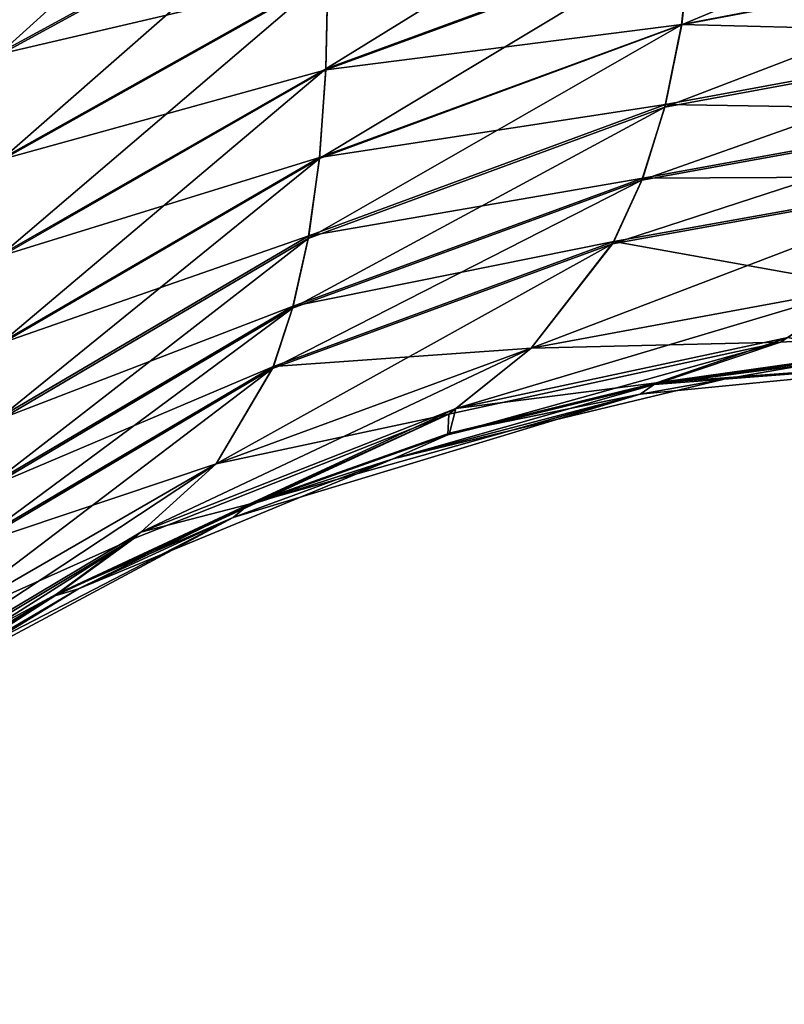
# Model space of a CAD drawing. Header units: metres. Extents: x -59 to 28, y 0 to 1740.
# Tile 64 of 112: x -29.533 to -29.357, y 1657.55 to 1657.777. Entities that reach past the tile are written whole.
import ezdxf

# ---------------------------------------------------------------- set-up
doc = ezdxf.new("R2010")
doc.units = ezdxf.units.M

msp = doc.modelspace()

# ---------------------------------------------------------------- linework, layer by layer
at = {"layer": 'ELYT3PV170'}
for points in [[(-29.538496, 1657.796509, 825.894775), (-29.537453, 1657.769409, 825.873718), (-29.464437, 1657.835571, 825.852356)], [(-29.464437, 1657.835571, 674.147644), (-29.537453, 1657.769409, 674.126282), (-29.538496, 1657.796509, 674.105225)], [(-29.537453, 1657.769409, 825.873718), (-29.462915, 1657.810059, 825.831787), (-29.464437, 1657.835571, 825.852356)], [(-29.462915, 1657.810059, 674.168213), (-29.537453, 1657.769409, 674.126282), (-29.464437, 1657.835571, 674.147644)], [(-29.46241, 1657.786865, 825.809937), (-29.462866, 1657.765381, 825.786377), (-29.377974, 1657.817871, 825.77948)], [(-29.462866, 1657.765381, 825.786377), (-29.378662, 1657.796387, 825.755981), (-29.377974, 1657.817871, 825.77948)], [(-29.46241, 1657.786865, 674.190063), (-29.377974, 1657.817871, 674.22052), (-29.462866, 1657.765381, 674.213623)], [(-29.462866, 1657.765381, 674.213623), (-29.377974, 1657.817871, 674.22052), (-29.378662, 1657.796387, 674.244019)], [(-29.378662, 1657.796387, 825.755981), (-29.380938, 1657.775513, 825.729675), (-29.287817, 1657.814453, 825.736267)], [(-29.380938, 1657.775513, 825.729675), (-29.291039, 1657.792603, 825.708801), (-29.287817, 1657.814453, 825.736267)], [(-29.378662, 1657.796387, 674.244019), (-29.287817, 1657.814453, 674.263733), (-29.380938, 1657.775513, 674.270325)], [(-29.380938, 1657.775513, 674.270325), (-29.287817, 1657.814453, 674.263733), (-29.291039, 1657.792603, 674.291199)], [(-29.537441, 1657.768921, 814.126648), (-29.538509, 1657.796753, 814.105042), (-29.4629, 1657.809692, 814.168579)], [(-29.4629, 1657.809692, 685.831421), (-29.538509, 1657.796753, 685.894958), (-29.537441, 1657.768921, 685.873352)], [(-29.537453, 1657.769409, 825.873718), (-29.537102, 1657.744995, 825.851013), (-29.462915, 1657.810059, 825.831787)], [(-29.462915, 1657.810059, 674.168213), (-29.537102, 1657.744995, 674.148987), (-29.537453, 1657.769409, 674.126282)], [(-29.537441, 1657.768921, 814.126648), (-29.4629, 1657.809692, 814.168579), (-29.46241, 1657.786499, 814.19043)], [(-29.537441, 1657.768921, 685.873352), (-29.46241, 1657.786499, 685.80957), (-29.4629, 1657.809692, 685.831421)], [(-29.537102, 1657.744995, 825.851013), (-29.46241, 1657.786865, 825.809937), (-29.462915, 1657.810059, 825.831787)], [(-29.46241, 1657.786865, 674.190063), (-29.537102, 1657.744995, 674.148987), (-29.462915, 1657.810059, 674.168213)], [(-29.462866, 1657.765381, 825.786377), (-29.464384, 1657.744751, 825.759766), (-29.378662, 1657.796387, 825.755981)], [(-29.464384, 1657.744751, 825.759766), (-29.380938, 1657.775513, 825.729675), (-29.378662, 1657.796387, 825.755981)], [(-29.462866, 1657.765381, 674.213623), (-29.378662, 1657.796387, 674.244019), (-29.464384, 1657.744751, 674.240234)], [(-29.464384, 1657.744751, 674.240234), (-29.378662, 1657.796387, 674.244019), (-29.380938, 1657.775513, 674.270325)], [(-29.462881, 1657.765137, 814.213989), (-29.46241, 1657.786499, 814.19043), (-29.378683, 1657.796021, 814.244385)], [(-29.462881, 1657.765137, 814.213989), (-29.378683, 1657.796021, 814.244385), (-29.380907, 1657.775635, 814.270081)], [(-29.378683, 1657.796021, 685.755615), (-29.46241, 1657.786499, 685.80957), (-29.462881, 1657.765137, 685.786011)], [(-29.378683, 1657.796021, 685.755615), (-29.462881, 1657.765137, 685.786011), (-29.380907, 1657.775635, 685.729919)], [(-29.380907, 1657.775635, 814.270081), (-29.378683, 1657.796021, 814.244385), (-29.290997, 1657.792847, 814.290894)], [(-29.290997, 1657.792847, 685.709106), (-29.378683, 1657.796021, 685.755615), (-29.380907, 1657.775635, 685.729919)], [(-29.380938, 1657.775513, 825.729675), (-29.384768, 1657.756592, 825.701965), (-29.291039, 1657.792603, 825.708801)], [(-29.384768, 1657.756592, 825.701965), (-29.296429, 1657.772827, 825.680115), (-29.291039, 1657.792603, 825.708801)], [(-29.380938, 1657.775513, 674.270325), (-29.291039, 1657.792603, 674.291199), (-29.384768, 1657.756592, 674.298035)], [(-29.384768, 1657.756592, 674.298035), (-29.291039, 1657.792603, 674.291199), (-29.296429, 1657.772827, 674.319885)], [(-29.380907, 1657.775635, 814.270081), (-29.290997, 1657.792847, 814.290894), (-29.296207, 1657.773438, 814.318909)], [(-29.380907, 1657.775635, 685.729919), (-29.296207, 1657.773438, 685.681091), (-29.290997, 1657.792847, 685.709106)], [(-29.537102, 1657.744629, 814.149353), (-29.537441, 1657.768921, 814.126648), (-29.46241, 1657.786499, 814.19043)], [(-29.46241, 1657.786499, 685.80957), (-29.537441, 1657.768921, 685.873352), (-29.537102, 1657.744629, 685.850647)], [(-29.537102, 1657.744995, 825.851013), (-29.537407, 1657.722778, 825.826294), (-29.46241, 1657.786865, 825.809937)], [(-29.537407, 1657.722778, 825.826294), (-29.462866, 1657.765381, 825.786377), (-29.46241, 1657.786865, 825.809937)], [(-29.46241, 1657.786865, 674.190063), (-29.537407, 1657.722778, 674.173706), (-29.537102, 1657.744995, 674.148987)], [(-29.537407, 1657.722778, 674.173706), (-29.46241, 1657.786865, 674.190063), (-29.462866, 1657.765381, 674.213623)], [(-29.537102, 1657.744629, 814.149353), (-29.46241, 1657.786499, 814.19043), (-29.462881, 1657.765137, 814.213989)], [(-29.46241, 1657.786499, 685.80957), (-29.537102, 1657.744629, 685.850647), (-29.462881, 1657.765137, 685.786011)], [(-29.464384, 1657.744751, 825.759766), (-29.466959, 1657.726318, 825.731567), (-29.380938, 1657.775513, 825.729675)], [(-29.466959, 1657.726318, 825.731567), (-29.384768, 1657.756592, 825.701965), (-29.380938, 1657.775513, 825.729675)], [(-29.464384, 1657.744751, 674.240234), (-29.380938, 1657.775513, 674.270325), (-29.466959, 1657.726318, 674.268433)], [(-29.466959, 1657.726318, 674.268433), (-29.380938, 1657.775513, 674.270325), (-29.384768, 1657.756592, 674.298035)], [(-29.464365, 1657.744995, 814.239929), (-29.462881, 1657.765137, 814.213989), (-29.380907, 1657.775635, 814.270081)], [(-29.464365, 1657.744995, 814.239929), (-29.380907, 1657.775635, 814.270081), (-29.384609, 1657.757202, 814.297058)], [(-29.380907, 1657.775635, 685.729919), (-29.462881, 1657.765137, 685.786011), (-29.464365, 1657.744995, 685.760071)], [(-29.464365, 1657.744995, 685.760071), (-29.384609, 1657.757202, 685.702942), (-29.380907, 1657.775635, 685.729919)], [(-29.384609, 1657.757202, 814.297058), (-29.380907, 1657.775635, 814.270081), (-29.296207, 1657.773438, 814.318909)], [(-29.384609, 1657.757202, 685.702942), (-29.296207, 1657.773438, 685.681091), (-29.380907, 1657.775635, 685.729919)], [(-29.384768, 1657.756592, 825.701965), (-29.390089, 1657.739746, 825.673035), (-29.296429, 1657.772827, 825.680115)], [(-29.390089, 1657.739746, 825.673035), (-29.303865, 1657.755371, 825.65033), (-29.296429, 1657.772827, 825.680115)], [(-29.384768, 1657.756592, 674.298035), (-29.296429, 1657.772827, 674.319885), (-29.390089, 1657.739746, 674.326965)], [(-29.390089, 1657.739746, 674.326965), (-29.296429, 1657.772827, 674.319885), (-29.303865, 1657.755371, 674.34967)], [(-29.384609, 1657.757202, 814.297058), (-29.296207, 1657.773438, 814.318909), (-29.30357, 1657.755859, 814.348633)], [(-29.384609, 1657.757202, 685.702942), (-29.30357, 1657.755859, 685.651367), (-29.296207, 1657.773438, 685.681091)], [(-29.537407, 1657.722778, 825.826294), (-29.538439, 1657.70166, 825.798035), (-29.462866, 1657.765381, 825.786377)], [(-29.538439, 1657.70166, 825.798035), (-29.464384, 1657.744751, 825.759766), (-29.462866, 1657.765381, 825.786377)], [(-29.462866, 1657.765381, 674.213623), (-29.538439, 1657.70166, 674.201965), (-29.537407, 1657.722778, 674.173706)], [(-29.538439, 1657.70166, 674.201965), (-29.462866, 1657.765381, 674.213623), (-29.464384, 1657.744751, 674.240234)], [(-29.537416, 1657.722412, 814.174133), (-29.537102, 1657.744629, 814.149353), (-29.462881, 1657.765137, 814.213989)], [(-29.537416, 1657.722412, 814.174133), (-29.462881, 1657.765137, 814.213989), (-29.464365, 1657.744995, 814.239929)], [(-29.462881, 1657.765137, 685.786011), (-29.537102, 1657.744629, 685.850647), (-29.537416, 1657.722412, 685.825867)], [(-29.462881, 1657.765137, 685.786011), (-29.537416, 1657.722412, 685.825867), (-29.464365, 1657.744995, 685.760071)], [(-29.466959, 1657.726318, 825.731567), (-29.470564, 1657.710205, 825.702026), (-29.384768, 1657.756592, 825.701965)], [(-29.470564, 1657.710205, 825.702026), (-29.390089, 1657.739746, 825.673035), (-29.384768, 1657.756592, 825.701965)], [(-29.466959, 1657.726318, 674.268433), (-29.384768, 1657.756592, 674.298035), (-29.470564, 1657.710205, 674.297974)], [(-29.470564, 1657.710205, 674.297974), (-29.384768, 1657.756592, 674.298035), (-29.390089, 1657.739746, 674.326965)], [(-29.466852, 1657.726929, 814.267395), (-29.464365, 1657.744995, 814.239929), (-29.384609, 1657.757202, 814.297058)], [(-29.466852, 1657.726929, 814.267395), (-29.384609, 1657.757202, 814.297058), (-29.389877, 1657.740234, 814.325928)], [(-29.466852, 1657.726929, 685.732605), (-29.384609, 1657.757202, 685.702942), (-29.464365, 1657.744995, 685.760071)], [(-29.466852, 1657.726929, 685.732605), (-29.389877, 1657.740234, 685.674072), (-29.384609, 1657.757202, 685.702942)], [(-29.389877, 1657.740234, 814.325928), (-29.384609, 1657.757202, 814.297058), (-29.30357, 1657.755859, 814.348633)], [(-29.389877, 1657.740234, 685.674072), (-29.30357, 1657.755859, 685.651367), (-29.384609, 1657.757202, 685.702942)], [(-29.390089, 1657.739746, 825.673035), (-29.396828, 1657.725098, 825.643066), (-29.303865, 1657.755371, 825.65033)], [(-29.396828, 1657.725098, 825.643066), (-29.313204, 1657.740112, 825.61969), (-29.303865, 1657.755371, 825.65033)], [(-29.390089, 1657.739746, 674.326965), (-29.303865, 1657.755371, 674.34967), (-29.396828, 1657.725098, 674.356934)], [(-29.396828, 1657.725098, 674.356934), (-29.303865, 1657.755371, 674.34967), (-29.313204, 1657.740112, 674.38031)], [(-29.389877, 1657.740234, 814.325928), (-29.30357, 1657.755859, 814.348633), (-29.312838, 1657.740601, 814.379211)], [(-29.389877, 1657.740234, 685.674072), (-29.312838, 1657.740601, 685.620789), (-29.30357, 1657.755859, 685.651367)], [(-29.538425, 1657.701904, 814.20166), (-29.537416, 1657.722412, 814.174133), (-29.464365, 1657.744995, 814.239929)], [(-29.538425, 1657.701904, 814.20166), (-29.464365, 1657.744995, 814.239929), (-29.466852, 1657.726929, 814.267395)], [(-29.464365, 1657.744995, 685.760071), (-29.537416, 1657.722412, 685.825867), (-29.538425, 1657.701904, 685.79834)], [(-29.538425, 1657.701904, 685.79834), (-29.466852, 1657.726929, 685.732605), (-29.464365, 1657.744995, 685.760071)], [(-29.538439, 1657.70166, 825.798035), (-29.540192, 1657.683228, 825.768005), (-29.464384, 1657.744751, 825.759766)], [(-29.540192, 1657.683228, 825.768005), (-29.466959, 1657.726318, 825.731567), (-29.464384, 1657.744751, 825.759766)], [(-29.464384, 1657.744751, 674.240234), (-29.540192, 1657.683228, 674.231995), (-29.538439, 1657.70166, 674.201965)], [(-29.540192, 1657.683228, 674.231995), (-29.464384, 1657.744751, 674.240234), (-29.466959, 1657.726318, 674.268433)], [(-29.312838, 1657.740601, 814.379211), (-29.338762, 1657.71521, 814.447449), (-29.396563, 1657.725586, 814.355835)], [(-29.396563, 1657.725586, 814.355835), (-29.389877, 1657.740234, 814.325928), (-29.312838, 1657.740601, 814.379211)], [(-29.396563, 1657.725586, 685.644165), (-29.338762, 1657.71521, 685.552551), (-29.312838, 1657.740601, 685.620789)], [(-29.396563, 1657.725586, 685.644165), (-29.312838, 1657.740601, 685.620789), (-29.389877, 1657.740234, 685.674072)], [(-29.470564, 1657.710205, 825.702026), (-29.475174, 1657.696289, 825.671326), (-29.390089, 1657.739746, 825.673035)], [(-29.475174, 1657.696289, 825.671326), (-29.396828, 1657.725098, 825.643066), (-29.390089, 1657.739746, 825.673035)], [(-29.470564, 1657.710205, 674.297974), (-29.390089, 1657.739746, 674.326965), (-29.475174, 1657.696289, 674.328674)], [(-29.475174, 1657.696289, 674.328674), (-29.390089, 1657.739746, 674.326965), (-29.396828, 1657.725098, 674.356934)], [(-29.470421, 1657.710693, 814.296875), (-29.466852, 1657.726929, 814.267395), (-29.389877, 1657.740234, 814.325928)], [(-29.470421, 1657.710693, 814.296875), (-29.389877, 1657.740234, 814.325928), (-29.396563, 1657.725586, 814.355835)], [(-29.470421, 1657.710693, 685.703125), (-29.389877, 1657.740234, 685.674072), (-29.466852, 1657.726929, 685.732605)], [(-29.470421, 1657.710693, 685.703125), (-29.396563, 1657.725586, 685.644165), (-29.389877, 1657.740234, 685.674072)], [(-29.396828, 1657.725098, 825.643066), (-29.41556, 1657.70105, 825.576538), (-29.313204, 1657.740112, 825.61969)], [(-29.41556, 1657.70105, 825.576538), (-29.338762, 1657.71521, 825.552551), (-29.313204, 1657.740112, 825.61969)], [(-29.396828, 1657.725098, 674.356934), (-29.313204, 1657.740112, 674.38031), (-29.41556, 1657.70105, 674.423462)], [(-29.41556, 1657.70105, 674.423462), (-29.313204, 1657.740112, 674.38031), (-29.338762, 1657.71521, 674.447449)], [(-29.540119, 1657.683838, 814.230957), (-29.538425, 1657.701904, 814.20166), (-29.466852, 1657.726929, 814.267395)], [(-29.540119, 1657.683838, 814.230957), (-29.466852, 1657.726929, 814.267395), (-29.470421, 1657.710693, 814.296875)], [(-29.466852, 1657.726929, 685.732605), (-29.538425, 1657.701904, 685.79834), (-29.540119, 1657.683838, 685.769043)], [(-29.540119, 1657.683838, 685.769043), (-29.470421, 1657.710693, 685.703125), (-29.466852, 1657.726929, 685.732605)], [(-29.540192, 1657.683228, 825.768005), (-29.542654, 1657.667603, 825.736389), (-29.466959, 1657.726318, 825.731567)], [(-29.542654, 1657.667603, 825.736389), (-29.470564, 1657.710205, 825.702026), (-29.466959, 1657.726318, 825.731567)], [(-29.466959, 1657.726318, 674.268433), (-29.542654, 1657.667603, 674.263611), (-29.540192, 1657.683228, 674.231995)], [(-29.542654, 1657.667603, 674.263611), (-29.466959, 1657.726318, 674.268433), (-29.470564, 1657.710205, 674.297974)], [(-29.475174, 1657.696289, 825.671326), (-29.488199, 1657.674316, 825.602722), (-29.396828, 1657.725098, 825.643066)], [(-29.488199, 1657.674316, 825.602722), (-29.41556, 1657.70105, 825.576538), (-29.396828, 1657.725098, 825.643066)], [(-29.475174, 1657.696289, 674.328674), (-29.396828, 1657.725098, 674.356934), (-29.488199, 1657.674316, 674.397278)], [(-29.488199, 1657.674316, 674.397278), (-29.396828, 1657.725098, 674.356934), (-29.41556, 1657.70105, 674.423462)], [(-29.396563, 1657.725586, 814.355835), (-29.41556, 1657.70105, 814.423462), (-29.474991, 1657.696777, 814.327576)], [(-29.474991, 1657.696777, 814.327576), (-29.470421, 1657.710693, 814.296875), (-29.396563, 1657.725586, 814.355835)], [(-29.474991, 1657.696777, 685.672424), (-29.41556, 1657.70105, 685.576538), (-29.396563, 1657.725586, 685.644165)], [(-29.474991, 1657.696777, 685.672424), (-29.396563, 1657.725586, 685.644165), (-29.470421, 1657.710693, 685.703125)], [(-29.338762, 1657.71521, 814.447449), (-29.41556, 1657.70105, 814.423462), (-29.396563, 1657.725586, 814.355835)], [(-29.41556, 1657.70105, 685.576538), (-29.338762, 1657.71521, 685.552551), (-29.396563, 1657.725586, 685.644165)], [(-29.432945, 1657.687134, 814.479065), (-29.338762, 1657.71521, 814.447449), (-29.356424, 1657.703491, 814.495361)], [(-29.338762, 1657.71521, 814.447449), (-29.432945, 1657.687134, 814.479065), (-29.41556, 1657.70105, 814.423462)], [(-29.356424, 1657.703491, 685.504639), (-29.338762, 1657.71521, 685.552551), (-29.432945, 1657.687134, 685.520935)], [(-29.338762, 1657.71521, 685.552551), (-29.41556, 1657.70105, 685.576538), (-29.432945, 1657.687134, 685.520935)], [(-29.41556, 1657.70105, 825.576538), (-29.358101, 1657.702393, 825.498779), (-29.338762, 1657.71521, 825.552551)], [(-29.41556, 1657.70105, 674.423462), (-29.338762, 1657.71521, 674.447449), (-29.358101, 1657.702393, 674.501221)], [(-29.358101, 1657.702393, 825.498779), (-29.27961, 1657.706665, 825.485168), (-29.338762, 1657.71521, 825.552551)], [(-29.358101, 1657.702393, 674.501221), (-29.338762, 1657.71521, 674.447449), (-29.27961, 1657.706665, 674.514832)], [(-29.542654, 1657.667603, 825.736389), (-29.545807, 1657.654541, 825.703552), (-29.470564, 1657.710205, 825.702026)], [(-29.545807, 1657.654541, 825.703552), (-29.475174, 1657.696289, 825.671326), (-29.470564, 1657.710205, 825.702026)], [(-29.470564, 1657.710205, 674.297974), (-29.545807, 1657.654541, 674.296448), (-29.542654, 1657.667603, 674.263611)], [(-29.545807, 1657.654541, 674.296448), (-29.470564, 1657.710205, 674.297974), (-29.475174, 1657.696289, 674.328674)], [(-29.542557, 1657.668091, 814.262451), (-29.540119, 1657.683838, 814.230957), (-29.470421, 1657.710693, 814.296875)], [(-29.542557, 1657.668091, 814.262451), (-29.470421, 1657.710693, 814.296875), (-29.474991, 1657.696777, 814.327576)], [(-29.470421, 1657.710693, 685.703125), (-29.540119, 1657.683838, 685.769043), (-29.542557, 1657.668091, 685.737549)], [(-29.542557, 1657.668091, 685.737549), (-29.474991, 1657.696777, 685.672424), (-29.470421, 1657.710693, 685.703125)], [(-29.358101, 1657.702393, 825.498779), (-29.387161, 1657.692627, 825.453674), (-29.27961, 1657.706665, 825.485168)], [(-29.387161, 1657.692627, 825.453674), (-29.338585, 1657.699585, 825.449097), (-29.27961, 1657.706665, 825.485168)], [(-29.358101, 1657.702393, 674.501221), (-29.27961, 1657.706665, 674.514832), (-29.387161, 1657.692627, 674.546326)], [(-29.27961, 1657.706665, 674.514832), (-29.338585, 1657.699585, 674.550903), (-29.387161, 1657.692627, 674.546326)], [(-29.387161, 1657.692627, 825.453674), (-29.358101, 1657.702393, 825.498779), (-29.43479, 1657.68103, 825.458496)], [(-29.358101, 1657.702393, 825.498779), (-29.434595, 1657.685791, 825.514099), (-29.43479, 1657.68103, 825.458496)], [(-29.387161, 1657.692627, 674.546326), (-29.43479, 1657.68103, 674.541504), (-29.358101, 1657.702393, 674.501221)], [(-29.43479, 1657.68103, 674.541504), (-29.434595, 1657.685791, 674.485901), (-29.358101, 1657.702393, 674.501221)], [(-29.434595, 1657.685791, 825.514099), (-29.358101, 1657.702393, 825.498779), (-29.41556, 1657.70105, 825.576538)], [(-29.434595, 1657.685791, 674.485901), (-29.41556, 1657.70105, 674.423462), (-29.358101, 1657.702393, 674.501221)], [(-29.386734, 1657.692993, 814.543213), (-29.432945, 1657.687134, 814.479065), (-29.356424, 1657.703491, 814.495361)], [(-29.356424, 1657.703491, 685.504639), (-29.432945, 1657.687134, 685.520935), (-29.386734, 1657.692993, 685.456787)], [(-29.386734, 1657.692993, 814.543213), (-29.356424, 1657.703491, 814.495361), (-29.338152, 1657.699829, 814.548035)], [(-29.386734, 1657.692993, 685.456787), (-29.338152, 1657.699829, 685.451965), (-29.356424, 1657.703491, 685.504639)], [(-29.432945, 1657.687134, 814.479065), (-29.505501, 1657.658569, 814.461365), (-29.41556, 1657.70105, 814.423462)], [(-29.41556, 1657.70105, 814.423462), (-29.505501, 1657.658569, 814.461365), (-29.488199, 1657.674316, 814.397278)], [(-29.432945, 1657.687134, 685.520935), (-29.41556, 1657.70105, 685.576538), (-29.505501, 1657.658569, 685.538635)], [(-29.41556, 1657.70105, 685.576538), (-29.488199, 1657.674316, 685.602722), (-29.505501, 1657.658569, 685.538635)], [(-29.488199, 1657.674316, 825.602722), (-29.434595, 1657.685791, 825.514099), (-29.41556, 1657.70105, 825.576538)], [(-29.41556, 1657.70105, 814.423462), (-29.488199, 1657.674316, 814.397278), (-29.474991, 1657.696777, 814.327576)], [(-29.488199, 1657.674316, 685.602722), (-29.41556, 1657.70105, 685.576538), (-29.474991, 1657.696777, 685.672424)], [(-29.488199, 1657.674316, 674.397278), (-29.41556, 1657.70105, 674.423462), (-29.434595, 1657.685791, 674.485901)], [(-29.390438, 1657.69043, 814.596069), (-29.292892, 1657.699951, 814.596069), (-29.371111, 1657.693848, 825.403931)], [(-29.390438, 1657.69043, 814.596069), (-29.386734, 1657.692993, 814.543213), (-29.292892, 1657.699951, 814.596069)], [(-29.371111, 1657.693848, 674.596069), (-29.292892, 1657.699951, 674.596069), (-29.390438, 1657.69043, 685.403931)], [(-29.390438, 1657.69043, 685.403931), (-29.292892, 1657.699951, 674.596069), (-29.292892, 1657.699951, 685.403931)], [(-29.390438, 1657.69043, 685.403931), (-29.292892, 1657.699951, 685.403931), (-29.386734, 1657.692993, 685.456787)], [(-29.387161, 1657.692627, 825.453674), (-29.371111, 1657.693848, 825.403931), (-29.338585, 1657.699585, 825.449097)], [(-29.387161, 1657.692627, 674.546326), (-29.338585, 1657.699585, 674.550903), (-29.371111, 1657.693848, 674.596069)], [(-29.386734, 1657.692993, 814.543213), (-29.338152, 1657.699829, 814.548035), (-29.292892, 1657.699951, 814.596069)], [(-29.292892, 1657.699951, 685.403931), (-29.338152, 1657.699829, 685.451965), (-29.386734, 1657.692993, 685.456787)], [(-29.371111, 1657.693848, 825.403931), (-29.292892, 1657.699951, 825.403931), (-29.338585, 1657.699585, 825.449097)], [(-29.371111, 1657.693848, 825.403931), (-29.292892, 1657.699951, 814.596069), (-29.292892, 1657.699951, 825.403931)], [(-29.338585, 1657.699585, 674.550903), (-29.292892, 1657.699951, 674.596069), (-29.371111, 1657.693848, 674.596069)], [(-29.545807, 1657.654541, 825.703552), (-29.554743, 1657.635864, 825.630371), (-29.475174, 1657.696289, 825.671326)], [(-29.554743, 1657.635864, 825.630371), (-29.488199, 1657.674316, 825.602722), (-29.475174, 1657.696289, 825.671326)], [(-29.475174, 1657.696289, 674.328674), (-29.554743, 1657.635864, 674.369629), (-29.545807, 1657.654541, 674.296448)], [(-29.554743, 1657.635864, 674.369629), (-29.475174, 1657.696289, 674.328674), (-29.488199, 1657.674316, 674.397278)], [(-29.474991, 1657.696777, 814.327576), (-29.488199, 1657.674316, 814.397278), (-29.545683, 1657.655029, 814.295227)], [(-29.545683, 1657.655029, 814.295227), (-29.542557, 1657.668091, 814.262451), (-29.474991, 1657.696777, 814.327576)], [(-29.545683, 1657.655029, 685.704773), (-29.488199, 1657.674316, 685.602722), (-29.474991, 1657.696777, 685.672424)], [(-29.474991, 1657.696777, 685.672424), (-29.542557, 1657.668091, 685.737549), (-29.545683, 1657.655029, 685.704773)], [(-29.371111, 1657.693848, 825.403931), (-29.387161, 1657.692627, 825.453674), (-29.447401, 1657.675537, 825.403931)], [(-29.447401, 1657.675537, 825.403931), (-29.390438, 1657.69043, 814.596069), (-29.371111, 1657.693848, 825.403931)], [(-29.371111, 1657.693848, 674.596069), (-29.447401, 1657.675537, 674.596069), (-29.387161, 1657.692627, 674.546326)], [(-29.447401, 1657.675537, 674.596069), (-29.371111, 1657.693848, 674.596069), (-29.390438, 1657.69043, 685.403931)], [(-29.387161, 1657.692627, 825.453674), (-29.43479, 1657.68103, 825.458496), (-29.447401, 1657.675537, 825.403931)], [(-29.447401, 1657.675537, 674.596069), (-29.43479, 1657.68103, 674.541504), (-29.387161, 1657.692627, 674.546326)], [(-29.390438, 1657.69043, 814.596069), (-29.434366, 1657.681396, 814.538025), (-29.386734, 1657.692993, 814.543213)], [(-29.434366, 1657.681396, 814.538025), (-29.432945, 1657.687134, 814.479065), (-29.386734, 1657.692993, 814.543213)], [(-29.432945, 1657.687134, 685.520935), (-29.434366, 1657.681396, 685.461975), (-29.386734, 1657.692993, 685.456787)], [(-29.386734, 1657.692993, 685.456787), (-29.434366, 1657.681396, 685.461975), (-29.390438, 1657.69043, 685.403931)], [(-29.390438, 1657.69043, 814.596069), (-29.447401, 1657.675537, 825.403931), (-29.484236, 1657.661987, 814.596069)], [(-29.480585, 1657.665039, 814.532593), (-29.390438, 1657.69043, 814.596069), (-29.484236, 1657.661987, 814.596069)], [(-29.484236, 1657.661987, 685.403931), (-29.447401, 1657.675537, 674.596069), (-29.390438, 1657.69043, 685.403931)], [(-29.484236, 1657.661987, 685.403931), (-29.390438, 1657.69043, 685.403931), (-29.480585, 1657.665039, 685.467407)], [(-29.434366, 1657.681396, 814.538025), (-29.390438, 1657.69043, 814.596069), (-29.480585, 1657.665039, 814.532593)], [(-29.390438, 1657.69043, 685.403931), (-29.434366, 1657.681396, 685.461975), (-29.480585, 1657.665039, 685.467407)], [(-29.507143, 1657.657104, 825.530762), (-29.525364, 1657.643921, 825.468994), (-29.434595, 1657.685791, 825.514099)], [(-29.525364, 1657.643921, 825.468994), (-29.481007, 1657.664673, 825.463684), (-29.434595, 1657.685791, 825.514099)], [(-29.507143, 1657.657104, 674.469238), (-29.434595, 1657.685791, 674.485901), (-29.525364, 1657.643921, 674.531006)], [(-29.434595, 1657.685791, 674.485901), (-29.481007, 1657.664673, 674.536316), (-29.525364, 1657.643921, 674.531006)], [(-29.507143, 1657.657104, 825.530762), (-29.434595, 1657.685791, 825.514099), (-29.488199, 1657.674316, 825.602722)], [(-29.507143, 1657.657104, 674.469238), (-29.488199, 1657.674316, 674.397278), (-29.434595, 1657.685791, 674.485901)], [(-29.480585, 1657.665039, 814.532593), (-29.505501, 1657.658569, 814.461365), (-29.432945, 1657.687134, 814.479065)], [(-29.432945, 1657.687134, 685.520935), (-29.505501, 1657.658569, 685.538635), (-29.480585, 1657.665039, 685.467407)], [(-29.43479, 1657.68103, 825.458496), (-29.434595, 1657.685791, 825.514099), (-29.481007, 1657.664673, 825.463684)], [(-29.43479, 1657.68103, 674.541504), (-29.481007, 1657.664673, 674.536316), (-29.434595, 1657.685791, 674.485901)], [(-29.432945, 1657.687134, 814.479065), (-29.434366, 1657.681396, 814.538025), (-29.480585, 1657.665039, 814.532593)], [(-29.480585, 1657.665039, 685.467407), (-29.434366, 1657.681396, 685.461975), (-29.432945, 1657.687134, 685.520935)], [(-29.447401, 1657.675537, 825.403931), (-29.43479, 1657.68103, 825.458496), (-29.481007, 1657.664673, 825.463684)], [(-29.481007, 1657.664673, 674.536316), (-29.43479, 1657.68103, 674.541504), (-29.447401, 1657.675537, 674.596069)], [(-29.519888, 1657.645508, 825.403931), (-29.447401, 1657.675537, 825.403931), (-29.481007, 1657.664673, 825.463684)], [(-29.447401, 1657.675537, 825.403931), (-29.519888, 1657.645508, 825.403931), (-29.484236, 1657.661987, 814.596069)], [(-29.481007, 1657.664673, 674.536316), (-29.447401, 1657.675537, 674.596069), (-29.519888, 1657.645508, 674.596069)], [(-29.447401, 1657.675537, 674.596069), (-29.484236, 1657.661987, 685.403931), (-29.519888, 1657.645508, 674.596069)], [(-29.505501, 1657.658569, 814.461365), (-29.572239, 1657.618774, 814.442688), (-29.488199, 1657.674316, 814.397278)], [(-29.488199, 1657.674316, 814.397278), (-29.572239, 1657.618774, 814.442688), (-29.554743, 1657.635864, 814.369629)], [(-29.505501, 1657.658569, 685.538635), (-29.488199, 1657.674316, 685.602722), (-29.572239, 1657.618774, 685.557312)], [(-29.488199, 1657.674316, 685.602722), (-29.554743, 1657.635864, 685.630371), (-29.572239, 1657.618774, 685.557312)], [(-29.554743, 1657.635864, 825.630371), (-29.507143, 1657.657104, 825.530762), (-29.488199, 1657.674316, 825.602722)], [(-29.488199, 1657.674316, 814.397278), (-29.554743, 1657.635864, 814.369629), (-29.545683, 1657.655029, 814.295227)], [(-29.554743, 1657.635864, 685.630371), (-29.488199, 1657.674316, 685.602722), (-29.545683, 1657.655029, 685.704773)], [(-29.554743, 1657.635864, 674.369629), (-29.488199, 1657.674316, 674.397278), (-29.507143, 1657.657104, 674.469238)], [(-29.525364, 1657.643921, 825.468994), (-29.519888, 1657.645508, 825.403931), (-29.481007, 1657.664673, 825.463684)], [(-29.525364, 1657.643921, 674.531006), (-29.481007, 1657.664673, 674.536316), (-29.519888, 1657.645508, 674.596069)], [(-29.484236, 1657.661987, 814.596069), (-29.524942, 1657.644287, 814.526855), (-29.480585, 1657.665039, 814.532593)], [(-29.524942, 1657.644287, 814.526855), (-29.505501, 1657.658569, 814.461365), (-29.480585, 1657.665039, 814.532593)], [(-29.505501, 1657.658569, 685.538635), (-29.524942, 1657.644287, 685.473145), (-29.480585, 1657.665039, 685.467407)], [(-29.480585, 1657.665039, 685.467407), (-29.524942, 1657.644287, 685.473145), (-29.484236, 1657.661987, 685.403931)], [(-29.484236, 1657.661987, 814.596069), (-29.519888, 1657.645508, 825.403931), (-29.570679, 1657.615723, 814.596069)], [(-29.570679, 1657.615723, 814.596069), (-29.567007, 1657.619263, 814.520996), (-29.484236, 1657.661987, 814.596069)], [(-29.519888, 1657.645508, 674.596069), (-29.484236, 1657.661987, 685.403931), (-29.570679, 1657.615723, 685.403931)], [(-29.570679, 1657.615723, 685.403931), (-29.484236, 1657.661987, 685.403931), (-29.567007, 1657.619263, 685.479004)], [(-29.567007, 1657.619263, 814.520996), (-29.524942, 1657.644287, 814.526855), (-29.484236, 1657.661987, 814.596069)], [(-29.484236, 1657.661987, 685.403931), (-29.524942, 1657.644287, 685.473145), (-29.567007, 1657.619263, 685.479004)], [(-29.572239, 1657.618774, 814.442688), (-29.505501, 1657.658569, 814.461365), (-29.524942, 1657.644287, 814.526855)], [(-29.524942, 1657.644287, 685.473145), (-29.505501, 1657.658569, 685.538635), (-29.572239, 1657.618774, 685.557312)], [(-29.507143, 1657.657104, 825.530762), (-29.573898, 1657.617065, 825.54834), (-29.567432, 1657.618896, 825.474548)], [(-29.507143, 1657.657104, 825.530762), (-29.554743, 1657.635864, 825.630371), (-29.573898, 1657.617065, 825.54834)], [(-29.567432, 1657.618896, 674.525452), (-29.573898, 1657.617065, 674.45166), (-29.507143, 1657.657104, 674.469238)], [(-29.573898, 1657.617065, 674.45166), (-29.554743, 1657.635864, 674.369629), (-29.507143, 1657.657104, 674.469238)], [(-29.525364, 1657.643921, 825.468994), (-29.507143, 1657.657104, 825.530762), (-29.567432, 1657.618896, 825.474548)], [(-29.525364, 1657.643921, 674.531006), (-29.567432, 1657.618896, 674.525452), (-29.507143, 1657.657104, 674.469238)], [(-29.519888, 1657.645508, 825.403931), (-29.525364, 1657.643921, 825.468994), (-29.586786, 1657.604492, 825.403931)], [(-29.519888, 1657.645508, 825.403931), (-29.586786, 1657.604492, 825.403931), (-29.570679, 1657.615723, 814.596069)], [(-29.519888, 1657.645508, 674.596069), (-29.586786, 1657.604492, 674.596069), (-29.525364, 1657.643921, 674.531006)], [(-29.519888, 1657.645508, 674.596069), (-29.570679, 1657.615723, 685.403931), (-29.586786, 1657.604492, 674.596069)], [(-29.525364, 1657.643921, 825.468994), (-29.567432, 1657.618896, 825.474548), (-29.586786, 1657.604492, 825.403931)], [(-29.586786, 1657.604492, 674.596069), (-29.567432, 1657.618896, 674.525452), (-29.525364, 1657.643921, 674.531006)], [(-29.567007, 1657.619263, 814.520996), (-29.572239, 1657.618774, 814.442688), (-29.524942, 1657.644287, 814.526855)], [(-29.567007, 1657.619263, 685.479004), (-29.524942, 1657.644287, 685.473145), (-29.572239, 1657.618774, 685.557312)]]:
    msp.add_3dface(points, dxfattribs=at)
at = {"layer": 'ELYT3PV173'}
for points in [[(0.5, 1687.699951, 1436), (-57.788193, 52.299999, 1436), (-1.5, 1687.699951, 1436)], [(-57.788193, 52.299999, 1436), (0.5, 1687.699951, 1436), (-18.5, 52.299999, 1436)], [(-1.5, 1687.699951, 1436), (-57.788193, 52.299999, 1436), (-52, 1687.699951, 1436)], [(-52, 1687.699951, 1500), (-52.222115, 52.299999, 1500), (-5.785933, 1687.699951, 1500)], [(-52.222115, 52.299999, 1500), (-18.5, 52.299999, 1500), (-5.785933, 1687.699951, 1500)], [(-0.5, 52.299999), (-48.5, 1687.699951), (-1.5, 1687.699951)], [(-18.5, 52.299999), (-48.5, 1687.699951), (-1.5, 52.299999)], [(-1.5, 52.299999), (-48.5, 1687.699951), (-0.5, 52.299999)], [(-48.5, 1687.699951), (-18.5, 52.299999), (-48.5, 52.299999)], [(-18.5, 52.299999, 15.88146), (-48.174313, 1687.699951, 13.285294), (-48.174313, 52.299999, 13.285294)], [(-1.5, 52.299999, 17.368767), (-48.174313, 1687.699951, 13.285294), (-18.5, 52.299999, 15.88146)], [(-48.174313, 1687.699951, 13.285294), (0, 52.299999, 17.5), (-1.5, 1687.699951, 17.368767)], [(0, 52.299999, 17.5), (-48.174313, 1687.699951, 13.285294), (-1.5, 52.299999, 17.368767)]]:
    msp.add_3dface(points, dxfattribs=at)

doc.saveas('drawing.dxf')
